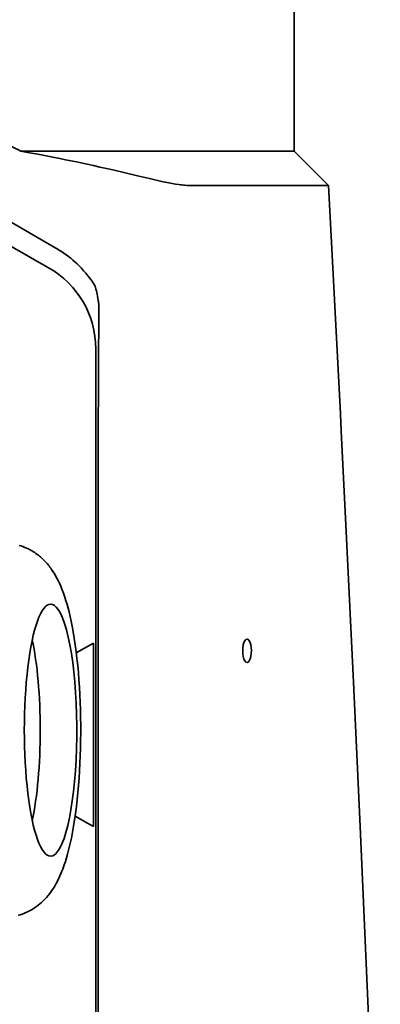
# Model space of a CAD drawing. Extents: x -922 to 7836, y -4841 to 1297.
# Tile 83 of 89: x 7232 to 7270, y 71 to 177. Entities that reach past the tile are written whole.
import ezdxf

# ---------------------------------------------------------------- set-up
doc = ezdxf.new("R2010")
doc.units = 0

msp = doc.modelspace()

# ---------------------------------------------------------------- linework, layer by layer
at = {"color": 7, "lineweight": 35}
for p, q in [((7261, 185.5), (7261, 162.5)), ((7234.71582, 150.034561), (7204.84082, 166.978531)), ((7234.71582, 150.034561), (7204.84082, 166.978531)), ((7234.71582, 150.034561), (7204.84082, 166.978531)), ((7231.77002, 162.5), (7261, 162.5)), ((7261, 162.5), (7264.662598, 158.837326)), ((7249.902832, 158.837326), (7264.662598, 158.837326)), ((7264.662598, 158.837326), (7265.945313, 134.363464)), ((7228.892578, 155.952591), (7235.5, 152.137817)), ((7236.108398, 151.762039), (7236.085449, 151.777161)), ((7240.062012, 146.4086), (7240.075684, 146.290543)), ((7239.779297, 26.658499), (7239.779297, 141.341507)), ((7239.779297, 26.658499), (7239.779297, 141.341507)), ((7239.779297, 26.658499), (7239.779297, 141.341507)), ((7240.041992, 134.000031), (7240.041992, 133.942398)), ((7240.041992, 41.28167), (7240.041992, 133.942398)), ((7265.945313, 134.361893), (7266.037109, 132.549652)), ((7239.51416, 109.82299), (7238.877441, 109.455429)), ((7239.51416, 109.82299), (7238.877441, 109.455429)), ((7239.51416, 109.82299), (7238.877441, 109.455429)), ((7239.51416, 90.17701), (7239.51416, 109.82299)), ((7239.51416, 90.17701), (7239.51416, 109.82299)), ((7239.51416, 90.17701), (7239.51416, 109.82299)), ((7238.877441, 109.455437), (7237.689941, 108.769875)), ((7238.877441, 109.455437), (7237.689941, 108.769875)), ((7238.877441, 109.455437), (7237.689941, 108.769875)), ((7238.877441, 90.544563), (7237.566406, 91.301392)), ((7238.877441, 90.544563), (7237.566406, 91.301392)), ((7238.877441, 90.544563), (7237.566406, 91.301392)), ((7239.51416, 90.17701), (7238.877441, 90.544571)), ((7239.51416, 90.17701), (7238.877441, 90.544571)), ((7239.51416, 90.17701), (7238.877441, 90.544571))]:
    msp.add_line(p, q, dxfattribs=at)
for points in [[(7231.77002, 162.5), (7232.675293, 162.339569), (7233.574707, 162.175034), (7234.468262, 162.006668), (7235.356445, 161.834564), (7235.945801, 161.717743), (7236.533203, 161.599258), (7237.704102, 161.357376), (7238.868652, 161.109375), (7239.544922, 160.962036), (7240.218262, 160.813156), (7240.90918, 160.658035), (7241.596191, 160.501587), (7242.929688, 160.192078), (7244.24707, 159.878906), (7245.526367, 159.569519)], [(7249.902832, 158.837326), (7249.70752, 158.84079), (7249.505859, 158.850571), (7249.298828, 158.865936), (7249.149902, 158.879791), (7248.998535, 158.89595), (7248.825195, 158.916779), (7248.648926, 158.940155), (7248.30957, 158.990555), (7247.955078, 159.049744), (7247.594238, 159.115585), (7247.228516, 159.187256), (7246.973145, 159.239899), (7246.71582, 159.294907), (7246.411133, 159.362167), (7246.104004, 159.432343), (7245.526367, 159.569519)], [(7239.717773, 148.038498), (7239.796875, 147.74231), (7239.845215, 147.549988), (7239.885742, 147.380081), (7239.922852, 147.212555), (7239.970215, 146.980042), (7240.01123, 146.751144), (7240.046387, 146.525238), (7240.062012, 146.4086)], [(7266.037109, 132.549652), (7266.616699, 121.021904), (7267.358398, 105.630608), (7268.070801, 90.198128), (7268.757324, 74.735825), (7269.419922, 59.269318), (7270.21875, 39.938442)], [(7235.044434, 117.725632), (7234.957031, 117.849152), (7234.865723, 117.972488), (7234.771973, 118.093834), (7234.673828, 118.215935), (7234.59375, 118.312088), (7234.511719, 118.406418), (7234.426758, 118.501343), (7234.339844, 118.59433), (7234.25, 118.687195), (7234.15918, 118.778008), (7234.063965, 118.868835), (7233.967773, 118.957481), (7233.858398, 119.053726), (7233.747559, 119.147186), (7233.632324, 119.239708), (7233.515137, 119.329269), (7233.377441, 119.429108), (7233.23584, 119.525955), (7233.053223, 119.642334), (7232.958984, 119.698898), (7232.864258, 119.753662), (7232.767578, 119.806808), (7232.67041, 119.858101), (7232.571777, 119.907928), (7232.375977, 119.999786), (7232.181641, 120.082558), (7231.983398, 120.158539), (7231.782227, 120.22731), (7231.581055, 120.287895)], [(7231.480469, 80.684929), (7231.680664, 80.741135), (7231.883301, 80.806198), (7232.083496, 80.878784), (7232.279785, 80.958252), (7232.472168, 81.044319), (7232.695801, 81.154953), (7232.912598, 81.273972), (7233.076172, 81.371628), (7233.235352, 81.47377), (7233.429199, 81.607597), (7233.615723, 81.747406), (7233.79541, 81.892593), (7233.967773, 82.042519), (7234.15918, 82.222191), (7234.340332, 82.406075), (7234.512207, 82.594017), (7234.674316, 82.784523), (7234.749023, 82.87677), (7234.921875, 83.103218), (7235.083984, 83.331764), (7235.23584, 83.562233), (7235.377441, 83.793182), (7235.54834, 84.093544), (7235.706543, 84.395554), (7235.825684, 84.640366), (7235.938477, 84.88681), (7236.04541, 85.135132), (7236.146973, 85.385559), (7236.240723, 85.628891), (7236.395996, 86.061722), (7236.520996, 86.440849), (7236.63916, 86.827225), (7236.750977, 87.221405), (7236.859863, 87.63298), (7236.96582, 88.062881), (7237.066406, 88.501892), (7237.162109, 88.951057), (7237.287598, 89.594666), (7237.400391, 90.231461), (7237.504883, 90.885742), (7237.606934, 91.59301), (7237.700684, 92.318016), (7237.785645, 93.058899), (7237.861816, 93.814606), (7237.930176, 94.583893), (7237.989258, 95.365379), (7238.040039, 96.157433), (7238.082031, 96.958725), (7238.115723, 97.767342), (7238.140625, 98.581833), (7238.156738, 99.400375), (7238.164063, 100.221268), (7238.162598, 101.042747), (7238.152344, 101.863075), (7238.133301, 102.680519), (7238.105957, 103.493256), (7238.069824, 104.299782), (7238.024902, 105.09819), (7237.971191, 105.887077), (7237.90918, 106.664772), (7237.838379, 107.42984), (7237.759277, 108.180931), (7237.671387, 108.916916), (7237.575195, 109.63591), (7237.470215, 110.338661), (7237.356934, 111.0224), (7237.242676, 111.644485), (7237.138184, 112.16465), (7237.027344, 112.672272), (7236.910156, 113.167053), (7236.806641, 113.572556), (7236.697754, 113.969864), (7236.583008, 114.359192), (7236.461914, 114.740891), (7236.310547, 115.181946), (7236.146973, 115.614487), (7236.020508, 115.92366), (7235.885742, 116.229797), (7235.769531, 116.476013), (7235.646973, 116.720856), (7235.516602, 116.964417), (7235.377441, 117.206841), (7235.216797, 117.467133), (7235.044434, 117.725632)]]:
    msp.add_lwpolyline(points, dxfattribs=at)
for centre, radius, start, end in [((7206.934082, 115.082848), 53.527923, 62.355345, 65.598482), ((7229.5, 141.745514), 12, 56.717245, 60.000002), ((7229.5, 141.745514), 12, 44.896165, 56.585648), ((7229.786621, 141.342087), 9.992887, 359.996676, 60.442967), ((7229.786621, 141.342087), 9.992887, 359.996676, 60.442967), ((7229.786621, 141.342087), 9.992887, 359.996676, 60.442967), ((7229.5, 141.745514), 12, 31.628875, 44.896169), ((10958.657227, 119.857277), 3718.641701, 179.601996, 179.782095), ((7234.697266, 145.725983), 5.407883, 359.606592, 5.992325)]:
    msp.add_arc(centre, radius, start, end, dxfattribs=at)
for centre, major_axis, ratio, start_param, end_param in [((7234.936523, 100.5), (0, 13.5), 0.207912, 0.0000352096, 3.1416278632), ((7234.936523, 100.5), (0, 13.5), 0.207912, 5.9926248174, 6.2832205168), ((7234.936523, 100.5), (0, 13.5), 0.207912, 3.1416278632, 5.9926248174), ((7231.023926, 100.5), (0, 13.5), 0.207912, 3.9121166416, 5.5127244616), ((7255.961914, 109), (0, 1.25), 0.374607, 0.0000389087, 3.1416315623), ((7255.961914, 109), (0, 1.25), 0.374607, 4.2123889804, 6.2832242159), ((7255.961914, 109), (0, 1.25), 0.374607, 3.1416315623, 4.2123889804)]:
    msp.add_ellipse(centre, major_axis=major_axis, ratio=ratio, start_param=start_param, end_param=end_param, dxfattribs=at)

doc.saveas('drawing.dxf')
